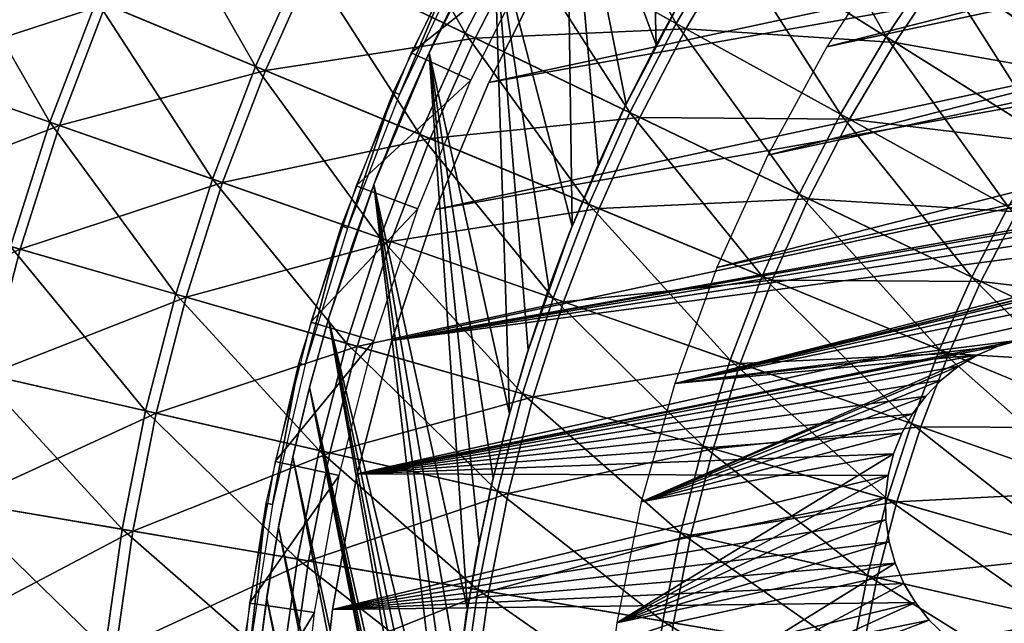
# Model space of a CAD drawing. Header units: millimetres. Extents: x -63 to 63, y -63 to 63.
# Tile 33 of 107: x -33 to -19, y 4 to 13. Entities that reach past the tile are written whole.
import ezdxf

# ---------------------------------------------------------------- set-up
doc = ezdxf.new("R2010")
doc.units = ezdxf.units.MM
doc.header["$LTSCALE"] = 106.095679
for name, color, linetype in [('1', 7, 'CONTINUOUS'), ('11', 7, 'CONTINUOUS'), ('15', 7, 'CONTINUOUS'), ('17', 7, 'CONTINUOUS'), ('18', 7, 'CONTINUOUS'), ('21', 7, 'CONTINUOUS'), ('24', 7, 'CONTINUOUS'), ('26', 7, 'CONTINUOUS'), ('3', 7, 'CONTINUOUS'), ('7', 7, 'CONTINUOUS')]:
    doc.layers.add(name, color=color, linetype=linetype)

msp = doc.modelspace()

# ---------------------------------------------------------------- linework, layer by layer
at = {"layer": '1', "color": 4, "linetype": 'Continuous'}
for points in [[(-27.51, 12.563, -29.793), (-25.678, 14.021, -0.193), (-26.544, 14.494, -29.793), (-27.51, 12.563, -29.793)], [(-26.613, 12.154, -0.193), (-25.678, 14.021, -0.193), (-27.51, 12.563, -29.793), (-26.613, 12.154, -0.193)], [(-28.336, 10.569, -29.793), (-26.613, 12.154, -0.193), (-27.51, 12.563, -29.793), (-28.336, 10.569, -29.793)], [(-27.412, 10.224, -0.193), (-26.613, 12.154, -0.193), (-28.336, 10.569, -29.793), (-27.412, 10.224, -0.193)], [(-29.018, 8.52, -29.793), (-27.412, 10.224, -0.193), (-28.336, 10.569, -29.793), (-29.018, 8.52, -29.793)], [(-28.071, 8.242, -0.193), (-27.412, 10.224, -0.193), (-29.018, 8.52, -29.793), (-28.071, 8.242, -0.193)], [(-29.552, 6.429, -29.793), (-28.071, 8.242, -0.193), (-29.018, 8.52, -29.793), (-29.552, 6.429, -29.793)], [(-28.588, 6.219, -0.193), (-28.071, 8.242, -0.193), (-29.552, 6.429, -29.793), (-28.588, 6.219, -0.193)], [(-29.935, 4.304, -29.793), (-28.588, 6.219, -0.193), (-29.552, 6.429, -29.793), (-29.935, 4.304, -29.793)], [(-28.959, 4.164, -0.193), (-28.588, 6.219, -0.193), (-29.935, 4.304, -29.793), (-28.959, 4.164, -0.193)], [(-30.166, 2.158, -29.793), (-28.959, 4.164, -0.193), (-29.935, 4.304, -29.793), (-30.166, 2.158, -29.793)], [(-29.182, 2.087, -0.193), (-28.959, 4.164, -0.193), (-30.166, 2.158, -29.793), (-29.182, 2.087, -0.193)]]:
    msp.add_3dface(points, dxfattribs=at)
at = {"layer": '11', "linetype": 'Continuous'}
for points in [[(-25.093, 15.767, 8.688), (-23.534, 13.007, 10.136), (-25.938, 14.335, 8.688), (-25.093, 15.767, 8.688)], [(-22.768, 14.306, 10.136), (-23.534, 13.007, 10.136), (-25.093, 15.767, 8.688), (-22.768, 14.306, 10.136)], [(-28.274, 15.626, 7.1), (-26.701, 12.859, 8.688), (-29.106, 14.016, 7.1), (-28.274, 15.626, 7.1)], [(-25.938, 14.335, 8.688), (-26.701, 12.859, 8.688), (-28.274, 15.626, 7.1), (-25.938, 14.335, 8.688)], [(-21.93, 15.56, 10.136), (-20.382, 12.807, 11.442), (-22.768, 14.306, 10.136), (-21.93, 15.56, 10.136)], [(-19.632, 13.93, 11.442), (-20.382, 12.807, 11.442), (-21.93, 15.56, 10.136), (-19.632, 13.93, 11.442)], [(-31.434, 15.138, 5.378), (-29.846, 12.362, 7.1), (-32.233, 13.351, 5.378), (-31.434, 15.138, 5.378)], [(-29.106, 14.016, 7.1), (-29.846, 12.362, 7.1), (-31.434, 15.138, 5.378), (-29.106, 14.016, 7.1)], [(-18.82, 15.009, 11.442), (-17.283, 12.263, 12.603), (-19.632, 13.93, 11.442), (-18.82, 15.009, 11.442)], [(-16.568, 13.213, 12.603), (-17.283, 12.263, 12.603), (-18.82, 15.009, 11.442), (-16.568, 13.213, 12.603)], [(-34.536, 14.305, 3.526), (-32.931, 11.523, 5.378), (-35.283, 12.346, 3.526), (-34.536, 14.305, 3.526)], [(-32.233, 13.351, 5.378), (-32.931, 11.523, 5.378), (-34.536, 14.305, 3.526), (-32.233, 13.351, 5.378)], [(-25.938, 14.335, 8.688), (-24.226, 11.667, 10.136), (-26.701, 12.859, 8.688), (-25.938, 14.335, 8.688)], [(-23.534, 13.007, 10.136), (-24.226, 11.667, 10.136), (-25.938, 14.335, 8.688), (-23.534, 13.007, 10.136)], [(-22.768, 14.306, 10.136), (-21.068, 11.644, 11.442), (-23.534, 13.007, 10.136), (-22.768, 14.306, 10.136)], [(-20.382, 12.807, 11.442), (-21.068, 11.644, 11.442), (-22.768, 14.306, 10.136), (-20.382, 12.807, 11.442)], [(-29.106, 14.016, 7.1), (-27.38, 11.341, 8.688), (-29.846, 12.362, 7.1), (-29.106, 14.016, 7.1)], [(-26.701, 12.859, 8.688), (-27.38, 11.341, 8.688), (-29.106, 14.016, 7.1), (-26.701, 12.859, 8.688)], [(-19.632, 13.93, 11.442), (-17.943, 11.275, 12.603), (-20.382, 12.807, 11.442), (-19.632, 13.93, 11.442)], [(-17.283, 12.263, 12.603), (-17.943, 11.275, 12.603), (-19.632, 13.93, 11.442), (-17.283, 12.263, 12.603)], [(-32.233, 13.351, 5.378), (-30.492, 10.67, 7.1), (-32.931, 11.523, 5.378), (-32.233, 13.351, 5.378)], [(-29.846, 12.362, 7.1), (-30.492, 10.67, 7.1), (-32.233, 13.351, 5.378), (-29.846, 12.362, 7.1)], [(-23.534, 13.007, 10.136), (-21.688, 10.444, 11.442), (-24.226, 11.667, 10.136), (-23.534, 13.007, 10.136)], [(-21.068, 11.644, 11.442), (-21.688, 10.444, 11.442), (-23.534, 13.007, 10.136), (-21.068, 11.644, 11.442)], [(-26.701, 12.859, 8.688), (-24.842, 10.29, 10.136), (-27.38, 11.341, 8.688), (-26.701, 12.859, 8.688)], [(-24.226, 11.667, 10.136), (-24.842, 10.29, 10.136), (-26.701, 12.859, 8.688), (-24.226, 11.667, 10.136)], [(-20.382, 12.807, 11.442), (-18.547, 10.251, 12.603), (-21.068, 11.644, 11.442), (-20.382, 12.807, 11.442)], [(-17.943, 11.275, 12.603), (-18.547, 10.251, 12.603), (-20.382, 12.807, 11.442), (-17.943, 11.275, 12.603)], [(-32.931, 11.523, 5.378), (-33.525, 9.658, 5.378), (-35.283, 12.346, 3.526), (-32.931, 11.523, 5.378)], [(-29.846, 12.362, 7.1), (-27.973, 9.788, 8.688), (-30.492, 10.67, 7.1), (-29.846, 12.362, 7.1)], [(-27.38, 11.341, 8.688), (-27.973, 9.788, 8.688), (-29.846, 12.362, 7.1), (-27.38, 11.341, 8.688)], [(-24.226, 11.667, 10.136), (-22.24, 9.212, 11.442), (-24.842, 10.29, 10.136), (-24.226, 11.667, 10.136)], [(-21.688, 10.444, 11.442), (-22.24, 9.212, 11.442), (-24.226, 11.667, 10.136), (-21.688, 10.444, 11.442)], [(-21.068, 11.644, 11.442), (-19.093, 9.195, 12.603), (-21.688, 10.444, 11.442), (-21.068, 11.644, 11.442)], [(-18.547, 10.251, 12.603), (-19.093, 9.195, 12.603), (-21.068, 11.644, 11.442), (-18.547, 10.251, 12.603)], [(-32.931, 11.523, 5.378), (-31.042, 8.943, 7.1), (-33.525, 9.658, 5.378), (-32.931, 11.523, 5.378)], [(-30.492, 10.67, 7.1), (-31.042, 8.943, 7.1), (-32.931, 11.523, 5.378), (-30.492, 10.67, 7.1)], [(-27.38, 11.341, 8.688), (-25.38, 8.881, 10.136), (-27.973, 9.788, 8.688), (-27.38, 11.341, 8.688)], [(-24.842, 10.29, 10.136), (-25.38, 8.881, 10.136), (-27.38, 11.341, 8.688), (-24.842, 10.29, 10.136)], [(-30.492, 10.67, 7.1), (-28.478, 8.204, 8.688), (-31.042, 8.943, 7.1), (-30.492, 10.67, 7.1)], [(-27.973, 9.788, 8.688), (-28.478, 8.204, 8.688), (-30.492, 10.67, 7.1), (-27.973, 9.788, 8.688)], [(-21.688, 10.444, 11.442), (-19.579, 8.11, 12.603), (-22.24, 9.212, 11.442), (-21.688, 10.444, 11.442)], [(-19.093, 9.195, 12.603), (-19.579, 8.11, 12.603), (-21.688, 10.444, 11.442), (-19.093, 9.195, 12.603)], [(-24.842, 10.29, 10.136), (-22.721, 7.951, 11.442), (-25.38, 8.881, 10.136), (-24.842, 10.29, 10.136)], [(-22.24, 9.212, 11.442), (-22.721, 7.951, 11.442), (-24.842, 10.29, 10.136), (-22.24, 9.212, 11.442)], [(-18.547, 10.251, 12.603), (-16.448, 7.921, 13.614), (-19.093, 9.195, 12.603), (-18.547, 10.251, 12.603)], [(-27.973, 9.788, 8.688), (-25.838, 7.444, 10.136), (-28.478, 8.204, 8.688), (-27.973, 9.788, 8.688)], [(-25.38, 8.881, 10.136), (-25.838, 7.444, 10.136), (-27.973, 9.788, 8.688), (-25.38, 8.881, 10.136)], [(-33.525, 9.658, 5.378), (-31.495, 7.188, 7.1), (-34.014, 7.763, 5.378), (-33.525, 9.658, 5.378)], [(-31.042, 8.943, 7.1), (-31.495, 7.188, 7.1), (-33.525, 9.658, 5.378), (-31.042, 8.943, 7.1)], [(-22.24, 9.212, 11.442), (-20.002, 6.999, 12.603), (-22.721, 7.951, 11.442), (-22.24, 9.212, 11.442)], [(-19.579, 8.11, 12.603), (-20.002, 6.999, 12.603), (-22.24, 9.212, 11.442), (-19.579, 8.11, 12.603)], [(-19.093, 9.195, 12.603), (-16.866, 6.986, 13.614), (-19.579, 8.11, 12.603), (-19.093, 9.195, 12.603)], [(-16.448, 7.921, 13.614), (-16.866, 6.986, 13.614), (-19.093, 9.195, 12.603), (-16.448, 7.921, 13.614)], [(-31.042, 8.943, 7.1), (-28.893, 6.595, 8.688), (-31.495, 7.188, 7.1), (-31.042, 8.943, 7.1)], [(-28.478, 8.204, 8.688), (-28.893, 6.595, 8.688), (-31.042, 8.943, 7.1), (-28.478, 8.204, 8.688)], [(-25.38, 8.881, 10.136), (-23.131, 6.664, 11.442), (-25.838, 7.444, 10.136), (-25.38, 8.881, 10.136)], [(-22.721, 7.951, 11.442), (-23.131, 6.664, 11.442), (-25.38, 8.881, 10.136), (-22.721, 7.951, 11.442)], [(-28.478, 8.204, 8.688), (-26.215, 5.983, 10.136), (-28.893, 6.595, 8.688), (-28.478, 8.204, 8.688)], [(-25.838, 7.444, 10.136), (-26.215, 5.983, 10.136), (-28.478, 8.204, 8.688), (-25.838, 7.444, 10.136)], [(-19.579, 8.11, 12.603), (-17.231, 6.029, 13.614), (-20.002, 6.999, 12.603), (-19.579, 8.11, 12.603)], [(-16.866, 6.986, 13.614), (-17.231, 6.029, 13.614), (-19.579, 8.11, 12.603), (-16.866, 6.986, 13.614)], [(-22.721, 7.951, 11.442), (-20.363, 5.867, 12.603), (-23.131, 6.664, 11.442), (-22.721, 7.951, 11.442)], [(-20.002, 6.999, 12.603), (-20.363, 5.867, 12.603), (-22.721, 7.951, 11.442), (-20.002, 6.999, 12.603)], [(-34.014, 7.763, 5.378), (-31.848, 5.411, 7.1), (-34.396, 5.844, 5.378), (-34.014, 7.763, 5.378)], [(-31.495, 7.188, 7.1), (-31.848, 5.411, 7.1), (-34.014, 7.763, 5.378), (-31.495, 7.188, 7.1)], [(-25.838, 7.444, 10.136), (-23.469, 5.357, 11.442), (-26.215, 5.983, 10.136), (-25.838, 7.444, 10.136)], [(-23.131, 6.664, 11.442), (-23.469, 5.357, 11.442), (-25.838, 7.444, 10.136), (-23.131, 6.664, 11.442)], [(-31.495, 7.188, 7.1), (-29.217, 4.964, 8.688), (-31.848, 5.411, 7.1), (-31.495, 7.188, 7.1)], [(-28.893, 6.595, 8.688), (-29.217, 4.964, 8.688), (-31.495, 7.188, 7.1), (-28.893, 6.595, 8.688)], [(-20.002, 6.999, 12.603), (-17.542, 5.054, 13.614), (-20.363, 5.867, 12.603), (-20.002, 6.999, 12.603)], [(-17.231, 6.029, 13.614), (-17.542, 5.054, 13.614), (-20.002, 6.999, 12.603), (-17.231, 6.029, 13.614)], [(-23.131, 6.664, 11.442), (-20.66, 4.716, 12.603), (-23.469, 5.357, 11.442), (-23.131, 6.664, 11.442)], [(-20.363, 5.867, 12.603), (-20.66, 4.716, 12.603), (-23.131, 6.664, 11.442), (-20.363, 5.867, 12.603)], [(-28.893, 6.595, 8.688), (-26.509, 4.504, 10.136), (-29.217, 4.964, 8.688), (-28.893, 6.595, 8.688)], [(-26.215, 5.983, 10.136), (-26.509, 4.504, 10.136), (-28.893, 6.595, 8.688), (-26.215, 5.983, 10.136)], [(-26.215, 5.983, 10.136), (-23.732, 4.032, 11.442), (-26.509, 4.504, 10.136), (-26.215, 5.983, 10.136)], [(-23.469, 5.357, 11.442), (-23.732, 4.032, 11.442), (-26.215, 5.983, 10.136), (-23.469, 5.357, 11.442)], [(-34.396, 5.844, 5.378), (-32.102, 3.617, 7.1), (-34.669, 3.906, 5.378), (-34.396, 5.844, 5.378)], [(-31.848, 5.411, 7.1), (-32.102, 3.617, 7.1), (-34.396, 5.844, 5.378), (-31.848, 5.411, 7.1)], [(-20.363, 5.867, 12.603), (-17.798, 4.062, 13.614), (-20.66, 4.716, 12.603), (-20.363, 5.867, 12.603)], [(-17.542, 5.054, 13.614), (-17.798, 4.062, 13.614), (-20.363, 5.867, 12.603), (-17.542, 5.054, 13.614)], [(-31.848, 5.411, 7.1), (-29.45, 3.318, 8.688), (-32.102, 3.617, 7.1), (-31.848, 5.411, 7.1)], [(-29.217, 4.964, 8.688), (-29.45, 3.318, 8.688), (-31.848, 5.411, 7.1), (-29.217, 4.964, 8.688)], [(-23.469, 5.357, 11.442), (-20.892, 3.55, 12.603), (-23.732, 4.032, 11.442), (-23.469, 5.357, 11.442)], [(-20.66, 4.716, 12.603), (-20.892, 3.55, 12.603), (-23.469, 5.357, 11.442), (-20.66, 4.716, 12.603)], [(-29.217, 4.964, 8.688), (-26.72, 3.011, 10.136), (-29.45, 3.318, 8.688), (-29.217, 4.964, 8.688)], [(-26.509, 4.504, 10.136), (-26.72, 3.011, 10.136), (-29.217, 4.964, 8.688), (-26.509, 4.504, 10.136)], [(-20.66, 4.716, 12.603), (-17.998, 3.058, 13.614), (-20.892, 3.55, 12.603), (-20.66, 4.716, 12.603)], [(-17.798, 4.062, 13.614), (-17.998, 3.058, 13.614), (-20.66, 4.716, 12.603), (-17.798, 4.062, 13.614)], [(-26.509, 4.504, 10.136), (-23.921, 2.695, 11.442), (-26.72, 3.011, 10.136), (-26.509, 4.504, 10.136)], [(-23.732, 4.032, 11.442), (-23.921, 2.695, 11.442), (-26.509, 4.504, 10.136), (-23.732, 4.032, 11.442)], [(-23.732, 4.032, 11.442), (-21.058, 2.373, 12.603), (-23.921, 2.695, 11.442), (-23.732, 4.032, 11.442)], [(-20.892, 3.55, 12.603), (-21.058, 2.373, 12.603), (-23.732, 4.032, 11.442), (-20.892, 3.55, 12.603)]]:
    msp.add_3dface(points, dxfattribs=at)
at = {"layer": '15', "color": 251, "linetype": 'Continuous', "true_color": 0x4c4c4c}
for points in [[(-27.238, 12.565, -236), (-26.705, 13.668, -36), (-26.27, 14.482, -236), (-27.238, 12.565, -236)], [(-27.18, 12.698, -36), (-26.705, 13.668, -36), (-27.238, 12.565, -236), (-27.18, 12.698, -36)], [(-28.069, 10.587, -236), (-27.62, 11.71, -36), (-27.238, 12.565, -236), (-28.069, 10.587, -236)], [(-27.62, 11.71, -36), (-27.18, 12.698, -36), (-27.238, 12.565, -236), (-27.62, 11.71, -36)], [(-28.025, 10.706, -36), (-27.62, 11.71, -36), (-28.069, 10.587, -236), (-28.025, 10.706, -36)], [(-28.392, 9.689, -36), (-28.025, 10.706, -36), (-28.069, 10.587, -236), (-28.392, 9.689, -36)], [(-28.749, 8.572, -236), (-28.392, 9.689, -36), (-28.069, 10.587, -236), (-28.749, 8.572, -236)], [(-28.723, 8.659, -36), (-28.392, 9.689, -36), (-28.749, 8.572, -236), (-28.723, 8.659, -36)], [(-29.017, 7.616, -36), (-28.723, 8.659, -36), (-28.749, 8.572, -236), (-29.017, 7.616, -36)], [(-29.034, 7.541, -236), (-29.017, 7.616, -36), (-28.749, 8.572, -236), (-29.034, 7.541, -236)], [(-29.285, 6.495, -236), (-29.273, 6.563, -36), (-29.034, 7.541, -236), (-29.285, 6.495, -236)], [(-29.273, 6.563, -36), (-29.017, 7.616, -36), (-29.034, 7.541, -236), (-29.273, 6.563, -36)], [(-29.491, 5.501, -36), (-29.273, 6.563, -36), (-29.285, 6.495, -236), (-29.491, 5.501, -36)], [(-29.499, 5.438, -236), (-29.491, 5.501, -36), (-29.285, 6.495, -236), (-29.499, 5.438, -236)], [(-29.671, 4.432, -36), (-29.491, 5.501, -36), (-29.499, 5.438, -236), (-29.671, 4.432, -36)], [(-29.676, 4.374, -236), (-29.671, 4.432, -36), (-29.499, 5.438, -236), (-29.676, 4.374, -236)], [(-29.815, 3.306, -236), (-29.812, 3.358, -36), (-29.676, 4.374, -236), (-29.815, 3.306, -236)], [(-29.812, 3.358, -36), (-29.671, 4.432, -36), (-29.676, 4.374, -236), (-29.812, 3.358, -36)]]:
    msp.add_3dface(points, dxfattribs=at)
at = {"layer": '17', "color": 251, "linetype": 'Continuous', "true_color": 0x4c4c4c}
for points in [[(-23.83, 12.685, -236), (-23.347, 13.556, -236), (-23.43, 13.419, -36), (-23.83, 12.685, -236)], [(-24.344, 11.677, -36), (-23.83, 12.685, -236), (-23.43, 13.419, -36), (-24.344, 11.677, -36)], [(-24.283, 11.794, -236), (-23.83, 12.685, -236), (-24.344, 11.677, -36), (-24.283, 11.794, -236)], [(-25.131, 9.87, -36), (-24.705, 10.886, -236), (-24.344, 11.677, -36), (-25.131, 9.87, -36)], [(-24.705, 10.886, -236), (-24.283, 11.794, -236), (-24.344, 11.677, -36), (-24.705, 10.886, -236)], [(-25.092, 9.965, -236), (-24.705, 10.886, -236), (-25.131, 9.87, -36), (-25.092, 9.965, -236)], [(-25.443, 9.035, -236), (-25.092, 9.965, -236), (-25.131, 9.87, -36), (-25.443, 9.035, -236)], [(-25.785, 8.01, -36), (-25.443, 9.035, -236), (-25.131, 9.87, -36), (-25.785, 8.01, -36)], [(-25.756, 8.099, -236), (-25.443, 9.035, -236), (-25.785, 8.01, -36), (-25.756, 8.099, -236)], [(-26.06, 7.062, -36), (-26.035, 7.146, -236), (-25.785, 8.01, -36), (-26.06, 7.062, -36)], [(-26.035, 7.146, -236), (-25.756, 8.099, -236), (-25.785, 8.01, -36), (-26.035, 7.146, -236)], [(-26.28, 6.178, -236), (-26.035, 7.146, -236), (-26.06, 7.062, -36), (-26.28, 6.178, -236)], [(-26.301, 6.104, -36), (-26.28, 6.178, -236), (-26.06, 7.062, -36), (-26.301, 6.104, -36)], [(-26.507, 5.138, -36), (-26.491, 5.197, -236), (-26.301, 6.104, -36), (-26.507, 5.138, -36)], [(-26.491, 5.197, -236), (-26.28, 6.178, -236), (-26.301, 6.104, -36), (-26.491, 5.197, -236)], [(-26.666, 4.208, -236), (-26.491, 5.197, -236), (-26.507, 5.138, -36), (-26.666, 4.208, -236)], [(-26.677, 4.164, -36), (-26.666, 4.208, -236), (-26.507, 5.138, -36), (-26.677, 4.164, -36)], [(-26.812, 3.185, -36), (-26.805, 3.216, -236), (-26.677, 4.164, -36), (-26.812, 3.185, -36)], [(-26.805, 3.216, -236), (-26.666, 4.208, -236), (-26.677, 4.164, -36), (-26.805, 3.216, -236)]]:
    msp.add_3dface(points, dxfattribs=at)
at = {"layer": '18', "color": 251, "linetype": 'Continuous', "true_color": 0x4c4c4c}
for points in [[(-25.181, 16.307, -236), (-23.967, 18.043, -236), (-23.83, 12.685, -236), (-25.181, 16.307, -236)], [(-23.967, 18.043, -236), (-23.347, 13.556, -236), (-23.83, 12.685, -236), (-23.967, 18.043, -236)], [(-26.27, 14.482, -236), (-25.181, 16.307, -236), (-25.092, 9.965, -236), (-26.27, 14.482, -236)], [(-25.181, 16.307, -236), (-23.83, 12.685, -236), (-24.283, 11.794, -236), (-25.181, 16.307, -236)], [(-25.181, 16.307, -236), (-24.283, 11.794, -236), (-24.705, 10.886, -236), (-25.181, 16.307, -236)], [(-25.181, 16.307, -236), (-24.705, 10.886, -236), (-25.092, 9.965, -236), (-25.181, 16.307, -236)], [(-27.238, 12.565, -236), (-26.27, 14.482, -236), (-26.035, 7.146, -236), (-27.238, 12.565, -236)], [(-26.27, 14.482, -236), (-25.092, 9.965, -236), (-25.443, 9.035, -236), (-26.27, 14.482, -236)], [(-26.27, 14.482, -236), (-25.443, 9.035, -236), (-25.756, 8.099, -236), (-26.27, 14.482, -236)], [(-26.27, 14.482, -236), (-25.756, 8.099, -236), (-26.035, 7.146, -236), (-26.27, 14.482, -236)], [(-28.069, 10.587, -236), (-27.238, 12.565, -236), (-26.666, 4.208, -236), (-28.069, 10.587, -236)], [(-27.238, 12.565, -236), (-26.035, 7.146, -236), (-26.28, 6.178, -236), (-27.238, 12.565, -236)], [(-27.238, 12.565, -236), (-26.28, 6.178, -236), (-26.491, 5.197, -236), (-27.238, 12.565, -236)], [(-27.238, 12.565, -236), (-26.491, 5.197, -236), (-26.666, 4.208, -236), (-27.238, 12.565, -236)], [(-28.749, 8.572, -236), (-28.069, 10.587, -236), (-26.972, 1.241, -236), (-28.749, 8.572, -236)], [(-28.069, 10.587, -236), (-26.666, 4.208, -236), (-26.805, 3.216, -236), (-28.069, 10.587, -236)], [(-28.069, 10.587, -236), (-26.805, 3.216, -236), (-26.907, 2.226, -236), (-28.069, 10.587, -236)], [(-28.069, 10.587, -236), (-26.907, 2.226, -236), (-26.972, 1.241, -236), (-28.069, 10.587, -236)], [(-29.034, 7.541, -236), (-28.749, 8.572, -236), (-26.945, -1.711, -236), (-29.034, 7.541, -236)], [(-28.749, 8.572, -236), (-26.972, 1.241, -236), (-26.999, 0.258, -236), (-28.749, 8.572, -236)], [(-28.749, 8.572, -236), (-26.999, 0.258, -236), (-26.99, -0.726, -236), (-28.749, 8.572, -236)], [(-28.749, 8.572, -236), (-26.99, -0.726, -236), (-26.945, -1.711, -236), (-28.749, 8.572, -236)], [(-23.996, -17.998, -236), (-29.285, 6.495, -236), (-29.034, 7.541, -236), (-23.996, -17.998, -236)], [(-23.996, -17.998, -236), (-29.034, 7.541, -236), (-26.399, -5.665, -236), (-23.996, -17.998, -236)], [(-26.399, -5.665, -236), (-29.034, 7.541, -236), (-26.59, -4.675, -236), (-26.399, -5.665, -236)], [(-29.034, 7.541, -236), (-26.945, -1.711, -236), (-26.863, -2.698, -236), (-29.034, 7.541, -236)], [(-29.034, 7.541, -236), (-26.863, -2.698, -236), (-26.745, -3.686, -236), (-29.034, 7.541, -236)], [(-29.034, 7.541, -236), (-26.745, -3.686, -236), (-26.59, -4.675, -236), (-29.034, 7.541, -236)], [(-24.634, -17.114, -236), (-29.499, 5.438, -236), (-29.285, 6.495, -236), (-24.634, -17.114, -236)], [(-23.996, -17.998, -236), (-24.634, -17.114, -236), (-29.285, 6.495, -236), (-23.996, -17.998, -236)], [(-25.24, -16.208, -236), (-29.676, 4.374, -236), (-29.499, 5.438, -236), (-25.24, -16.208, -236)], [(-24.634, -17.114, -236), (-25.24, -16.208, -236), (-29.499, 5.438, -236), (-24.634, -17.114, -236)], [(-25.811, -15.284, -236), (-29.815, 3.306, -236), (-29.676, 4.374, -236), (-25.811, -15.284, -236)], [(-25.24, -16.208, -236), (-25.811, -15.284, -236), (-29.676, 4.374, -236), (-25.24, -16.208, -236)]]:
    msp.add_3dface(points, dxfattribs=at)
at = {"layer": '21', "linetype": 'Continuous'}
for points in [[(-20.266, 14.207, -201), (-21.271, 12.653, -201), (12.653, 21.271, -201), (-20.266, 14.207, -201)], [(12.653, 21.271, -201), (-21.271, 12.653, -201), (14.207, 20.266, -201), (12.653, 21.271, -201)], [(-21.271, 12.653, -201), (-22.157, 11.028, -201), (14.207, 20.266, -201), (-21.271, 12.653, -201)], [(14.207, 20.266, -201), (-22.157, 11.028, -201), (15.682, 19.148, -201), (14.207, 20.266, -201)], [(-22.157, 11.028, -201), (-22.92, 9.341, -201), (15.682, 19.148, -201), (-22.157, 11.028, -201)], [(15.682, 19.148, -201), (-22.92, 9.341, -201), (17.069, 17.922, -201), (15.682, 19.148, -201)], [(-22.92, 9.341, -201), (-23.554, 7.602, -201), (17.069, 17.922, -201), (-22.92, 9.341, -201)], [(17.069, 17.922, -201), (-23.554, 7.602, -201), (-2.728, 12.711, -201), (17.069, 17.922, -201)], [(-2.728, 12.711, -201), (-23.554, 7.602, -201), (-3.825, 12.425, -201), (-2.728, 12.711, -201)], [(-3.825, 12.425, -201), (-23.554, 7.602, -201), (-4.893, 12.044, -201), (-3.825, 12.425, -201)], [(-4.893, 12.044, -201), (-23.554, 7.602, -201), (-5.924, 11.572, -201), (-4.893, 12.044, -201)], [(-5.924, 11.572, -201), (-23.554, 7.602, -201), (-6.91, 11.011, -201), (-5.924, 11.572, -201)], [(-6.91, 11.011, -201), (-23.554, 7.602, -201), (-18.379, 8.253, -201), (-6.91, 11.011, -201)], [(-18.379, 8.253, -201), (-23.554, 7.602, -201), (-18.699, 8.161, -201), (-18.379, 8.253, -201)], [(-18.699, 8.161, -201), (-23.554, 7.602, -201), (-19.006, 8.029, -201), (-18.699, 8.161, -201)], [(-23.554, 7.602, -201), (-24.056, 5.821, -201), (-19.006, 8.029, -201), (-23.554, 7.602, -201)], [(-19.006, 8.029, -201), (-24.056, 5.821, -201), (-19.292, 7.858, -201), (-19.006, 8.029, -201)], [(-19.292, 7.858, -201), (-24.056, 5.821, -201), (-19.554, 7.651, -201), (-19.292, 7.858, -201)], [(-19.554, 7.651, -201), (-24.056, 5.821, -201), (-19.786, 7.412, -201), (-19.554, 7.651, -201)], [(-19.786, 7.412, -201), (-24.056, 5.821, -201), (-19.985, 7.144, -201), (-19.786, 7.412, -201)], [(-19.985, 7.144, -201), (-24.056, 5.821, -201), (-20.147, 6.853, -201), (-19.985, 7.144, -201)], [(-20.147, 6.853, -201), (-24.056, 5.821, -201), (-20.27, 6.543, -201), (-20.147, 6.853, -201)], [(-24.056, 5.821, -201), (-24.424, 4.007, -201), (-20.27, 6.543, -201), (-24.056, 5.821, -201)], [(-20.27, 6.543, -201), (-24.424, 4.007, -201), (-20.352, 6.219, -201), (-20.27, 6.543, -201)], [(-20.352, 6.219, -201), (-24.424, 4.007, -201), (-20.39, 5.888, -201), (-20.352, 6.219, -201)], [(-20.39, 5.888, -201), (-24.424, 4.007, -201), (-20.385, 5.554, -201), (-20.39, 5.888, -201)], [(-20.385, 5.554, -201), (-24.424, 4.007, -201), (-20.337, 5.224, -201), (-20.385, 5.554, -201)], [(-20.337, 5.224, -201), (-24.424, 4.007, -201), (-20.246, 4.903, -201), (-20.337, 5.224, -201)], [(-24.424, 4.007, -201), (-24.655, 2.171, -201), (-20.246, 4.903, -201), (-24.424, 4.007, -201)], [(-20.246, 4.903, -201), (-24.655, 2.171, -201), (-20.113, 4.597, -201), (-20.246, 4.903, -201)], [(-20.113, 4.597, -201), (-24.655, 2.171, -201), (-19.942, 4.311, -201), (-20.113, 4.597, -201)], [(-19.942, 4.311, -201), (-24.655, 2.171, -201), (-19.735, 4.049, -201), (-19.942, 4.311, -201)], [(-19.735, 4.049, -201), (-24.655, 2.171, -201), (-19.496, 3.817, -201), (-19.735, 4.049, -201)]]:
    msp.add_3dface(points, dxfattribs=at)
at = {"layer": '24', "linetype": 'Continuous'}
for points in [[(19.053, 21.863, -238), (20.564, 20.448, -238), (-26.345, 12.121, -238), (19.053, 21.863, -238)], [(-25.414, 13.97, -238), (19.053, 21.863, -238), (-26.345, 12.121, -238), (-25.414, 13.97, -238)], [(20.564, 20.448, -238), (21.97, 18.929, -238), (-27.143, 10.211, -238), (20.564, 20.448, -238)], [(-26.345, 12.121, -238), (20.564, 20.448, -238), (-27.143, 10.211, -238), (-26.345, 12.121, -238)], [(21.97, 18.929, -238), (-2.728, 12.711, -238), (-27.802, 8.248, -238), (21.97, 18.929, -238)], [(-27.143, 10.211, -238), (21.97, 18.929, -238), (-27.802, 8.248, -238), (-27.143, 10.211, -238)], [(-2.728, 12.711, -238), (-3.825, 12.425, -238), (-27.802, 8.248, -238), (-2.728, 12.711, -238)], [(-3.825, 12.425, -238), (-4.893, 12.044, -238), (-27.802, 8.248, -238), (-3.825, 12.425, -238)], [(-4.893, 12.044, -238), (-5.924, 11.572, -238), (-27.802, 8.248, -238), (-4.893, 12.044, -238)], [(-5.924, 11.572, -238), (-6.91, 11.011, -238), (-27.802, 8.248, -238), (-5.924, 11.572, -238)], [(-27.802, 8.248, -238), (-6.91, 11.011, -238), (-28.32, 6.244, -238), (-27.802, 8.248, -238)], [(-28.32, 6.244, -238), (-6.91, 11.011, -238), (-18.379, 8.253, -238), (-28.32, 6.244, -238)], [(-18.699, 8.161, -238), (-28.32, 6.244, -238), (-18.379, 8.253, -238), (-18.699, 8.161, -238)], [(-19.006, 8.029, -238), (-28.32, 6.244, -238), (-18.699, 8.161, -238), (-19.006, 8.029, -238)], [(-19.292, 7.858, -238), (-28.32, 6.244, -238), (-19.006, 8.029, -238), (-19.292, 7.858, -238)], [(-19.554, 7.651, -238), (-28.32, 6.244, -238), (-19.292, 7.858, -238), (-19.554, 7.651, -238)], [(-19.786, 7.412, -238), (-28.32, 6.244, -238), (-19.554, 7.651, -238), (-19.786, 7.412, -238)], [(-19.985, 7.144, -238), (-28.32, 6.244, -238), (-19.786, 7.412, -238), (-19.985, 7.144, -238)], [(-20.147, 6.853, -238), (-28.32, 6.244, -238), (-19.985, 7.144, -238), (-20.147, 6.853, -238)], [(-20.27, 6.543, -238), (-28.32, 6.244, -238), (-20.147, 6.853, -238), (-20.27, 6.543, -238)], [(-20.352, 6.219, -238), (-28.32, 6.244, -238), (-20.27, 6.543, -238), (-20.352, 6.219, -238)], [(-28.693, 4.208, -238), (-28.32, 6.244, -238), (-20.352, 6.219, -238), (-28.693, 4.208, -238)], [(-20.39, 5.888, -238), (-28.693, 4.208, -238), (-20.352, 6.219, -238), (-20.39, 5.888, -238)], [(-20.385, 5.554, -238), (-28.693, 4.208, -238), (-20.39, 5.888, -238), (-20.385, 5.554, -238)], [(-20.337, 5.224, -238), (-28.693, 4.208, -238), (-20.385, 5.554, -238), (-20.337, 5.224, -238)], [(-20.246, 4.903, -238), (-28.693, 4.208, -238), (-20.337, 5.224, -238), (-20.246, 4.903, -238)], [(-20.113, 4.597, -238), (-28.693, 4.208, -238), (-20.246, 4.903, -238), (-20.113, 4.597, -238)], [(-19.942, 4.311, -238), (-28.693, 4.208, -238), (-20.113, 4.597, -238), (-19.942, 4.311, -238)], [(-28.92, 2.15, -238), (-28.693, 4.208, -238), (-19.942, 4.311, -238), (-28.92, 2.15, -238)], [(-19.735, 4.049, -238), (-28.92, 2.15, -238), (-19.942, 4.311, -238), (-19.735, 4.049, -238)], [(-19.496, 3.817, -238), (-28.92, 2.15, -238), (-19.735, 4.049, -238), (-19.496, 3.817, -238)]]:
    msp.add_3dface(points, dxfattribs=at)
at = {"layer": '26', "linetype": 'Continuous'}
for points in [[(-25.414, 13.97, -238), (-26.345, 12.121, -238), (-25.414, 13.97, -236), (-25.414, 13.97, -238)], [(-25.414, 13.97, -236), (-26.345, 12.121, -238), (-26.345, 12.121, -236), (-25.414, 13.97, -236)], [(-26.345, 12.121, -238), (-27.143, 10.211, -238), (-26.345, 12.121, -236), (-26.345, 12.121, -238)], [(-26.345, 12.121, -236), (-27.143, 10.211, -238), (-27.143, 10.211, -236), (-26.345, 12.121, -236)], [(-27.143, 10.211, -238), (-27.802, 8.248, -238), (-27.143, 10.211, -236), (-27.143, 10.211, -238)], [(-27.143, 10.211, -236), (-27.802, 8.248, -238), (-27.802, 8.248, -236), (-27.143, 10.211, -236)], [(-27.802, 8.248, -238), (-28.32, 6.244, -238), (-27.802, 8.248, -236), (-27.802, 8.248, -238)], [(-27.802, 8.248, -236), (-28.32, 6.244, -238), (-28.32, 6.244, -236), (-27.802, 8.248, -236)], [(-28.32, 6.244, -238), (-28.693, 4.208, -238), (-28.32, 6.244, -236), (-28.32, 6.244, -238)], [(-28.32, 6.244, -236), (-28.693, 4.208, -238), (-28.693, 4.208, -236), (-28.32, 6.244, -236)], [(-28.693, 4.208, -238), (-28.92, 2.15, -238), (-28.693, 4.208, -236), (-28.693, 4.208, -238)], [(-28.693, 4.208, -236), (-28.92, 2.15, -238), (-28.92, 2.15, -236), (-28.693, 4.208, -236)]]:
    msp.add_3dface(points, dxfattribs=at)
at = {"layer": '3', "color": 251, "linetype": 'Continuous', "true_color": 0x4c4c4c}
for points in [[(-26.848, 13.93, -30.203), (-27.684, 11.941, -35.754), (-27.773, 11.979, -30.203), (-26.848, 13.93, -30.203)], [(-26.762, 13.885, -35.754), (-27.684, 11.941, -35.754), (-26.848, 13.93, -30.203), (-26.762, 13.885, -35.754)], [(-27.773, 11.979, -30.203), (-28.465, 9.935, -35.754), (-28.557, 9.967, -30.203), (-27.773, 11.979, -30.203)], [(-27.684, 11.941, -35.754), (-28.465, 9.935, -35.754), (-27.773, 11.979, -30.203), (-27.684, 11.941, -35.754)], [(-28.557, 9.967, -30.203), (-29.102, 7.879, -35.754), (-29.195, 7.905, -30.203), (-28.557, 9.967, -30.203)], [(-28.465, 9.935, -35.754), (-29.102, 7.879, -35.754), (-28.557, 9.967, -30.203), (-28.465, 9.935, -35.754)], [(-29.195, 7.905, -30.203), (-29.59, 5.783, -35.754), (-29.685, 5.802, -30.203), (-29.195, 7.905, -30.203)], [(-29.102, 7.879, -35.754), (-29.59, 5.783, -35.754), (-29.195, 7.905, -30.203), (-29.102, 7.879, -35.754)], [(-29.685, 5.802, -30.203), (-29.927, 3.658, -35.754), (-30.023, 3.669, -30.203), (-29.685, 5.802, -30.203)], [(-29.59, 5.783, -35.754), (-29.927, 3.658, -35.754), (-29.685, 5.802, -30.203), (-29.59, 5.783, -35.754)]]:
    msp.add_3dface(points, dxfattribs=at)
at = {"layer": '7', "linetype": 'Continuous'}
for points in [[(-35.157, 12.302, 5.518), (-32.094, 13.294, 7.304), (-34.412, 14.254, 5.518), (-35.157, 12.302, 5.518)], [(-26.551, 12.786, 10.491), (-25.793, 14.255, 10.491), (-28.96, 13.946, 8.963), (-26.551, 12.786, 10.491)], [(-26.551, 12.786, 10.491), (-23.389, 12.927, 11.884), (-25.793, 14.255, 10.491), (-26.551, 12.786, 10.491)], [(-23.389, 12.927, 11.884), (-22.628, 14.218, 11.884), (-25.793, 14.255, 10.491), (-23.389, 12.927, 11.884)], [(-23.389, 12.927, 11.884), (-20.247, 12.722, 13.14), (-22.628, 14.218, 11.884), (-23.389, 12.927, 11.884)], [(-20.247, 12.722, 13.14), (-19.502, 13.837, 13.14), (-22.628, 14.218, 11.884), (-20.247, 12.722, 13.14)], [(-29.697, 12.301, 8.963), (-28.96, 13.946, 8.963), (-32.094, 13.294, 7.304), (-29.697, 12.301, 8.963)], [(-29.697, 12.301, 8.963), (-26.551, 12.786, 10.491), (-28.96, 13.946, 8.963), (-29.697, 12.301, 8.963)], [(-20.247, 12.722, 13.14), (-17.161, 12.176, 14.255), (-19.502, 13.837, 13.14), (-20.247, 12.722, 13.14)], [(-17.161, 12.176, 14.255), (-16.451, 13.119, 14.255), (-19.502, 13.837, 13.14), (-17.161, 12.176, 14.255)], [(-32.789, 11.473, 7.304), (-32.094, 13.294, 7.304), (-35.157, 12.302, 5.518), (-32.789, 11.473, 7.304)], [(-32.789, 11.473, 7.304), (-29.697, 12.301, 8.963), (-32.094, 13.294, 7.304), (-32.789, 11.473, 7.304)], [(-24.077, 11.595, 11.884), (-23.389, 12.927, 11.884), (-26.551, 12.786, 10.491), (-24.077, 11.595, 11.884)], [(-24.077, 11.595, 11.884), (-20.928, 11.567, 13.14), (-23.389, 12.927, 11.884), (-24.077, 11.595, 11.884)], [(-20.928, 11.567, 13.14), (-20.247, 12.722, 13.14), (-23.389, 12.927, 11.884), (-20.928, 11.567, 13.14)], [(-27.227, 11.278, 10.491), (-26.551, 12.786, 10.491), (-29.697, 12.301, 8.963), (-27.227, 11.278, 10.491)], [(-27.227, 11.278, 10.491), (-24.077, 11.595, 11.884), (-26.551, 12.786, 10.491), (-27.227, 11.278, 10.491)], [(-20.928, 11.567, 13.14), (-17.816, 11.195, 14.255), (-20.247, 12.722, 13.14), (-20.928, 11.567, 13.14)], [(-17.816, 11.195, 14.255), (-17.161, 12.176, 14.255), (-20.247, 12.722, 13.14), (-17.816, 11.195, 14.255)], [(-35.791, 10.311, 5.518), (-32.789, 11.473, 7.304), (-35.157, 12.302, 5.518), (-35.791, 10.311, 5.518)], [(-30.34, 10.616, 8.963), (-29.697, 12.301, 8.963), (-32.789, 11.473, 7.304), (-30.34, 10.616, 8.963)], [(-30.34, 10.616, 8.963), (-27.227, 11.278, 10.491), (-29.697, 12.301, 8.963), (-30.34, 10.616, 8.963)], [(-24.69, 10.227, 11.884), (-24.077, 11.595, 11.884), (-27.227, 11.278, 10.491), (-24.69, 10.227, 11.884)], [(-24.69, 10.227, 11.884), (-21.544, 10.375, 13.14), (-24.077, 11.595, 11.884), (-24.69, 10.227, 11.884)], [(-21.544, 10.375, 13.14), (-20.928, 11.567, 13.14), (-24.077, 11.595, 11.884), (-21.544, 10.375, 13.14)], [(-21.544, 10.375, 13.14), (-18.416, 10.178, 14.255), (-20.928, 11.567, 13.14), (-21.544, 10.375, 13.14)], [(-18.416, 10.178, 14.255), (-17.816, 11.195, 14.255), (-20.928, 11.567, 13.14), (-18.416, 10.178, 14.255)], [(-33.38, 9.617, 7.304), (-32.789, 11.473, 7.304), (-35.791, 10.311, 5.518), (-33.38, 9.617, 7.304)], [(-33.38, 9.617, 7.304), (-30.34, 10.616, 8.963), (-32.789, 11.473, 7.304), (-33.38, 9.617, 7.304)], [(-27.816, 9.733, 10.491), (-27.227, 11.278, 10.491), (-30.34, 10.616, 8.963), (-27.816, 9.733, 10.491)], [(-27.816, 9.733, 10.491), (-24.69, 10.227, 11.884), (-27.227, 11.278, 10.491), (-27.816, 9.733, 10.491)], [(-30.887, 8.898, 8.963), (-30.34, 10.616, 8.963), (-33.38, 9.617, 7.304), (-30.887, 8.898, 8.963)], [(-30.887, 8.898, 8.963), (-27.816, 9.733, 10.491), (-30.34, 10.616, 8.963), (-30.887, 8.898, 8.963)], [(-22.092, 9.151, 13.14), (-21.544, 10.375, 13.14), (-24.69, 10.227, 11.884), (-22.092, 9.151, 13.14)], [(-22.092, 9.151, 13.14), (-18.958, 9.13, 14.255), (-21.544, 10.375, 13.14), (-22.092, 9.151, 13.14)], [(-18.958, 9.13, 14.255), (-18.416, 10.178, 14.255), (-21.544, 10.375, 13.14), (-18.958, 9.13, 14.255)], [(-36.313, 8.288, 5.518), (-33.38, 9.617, 7.304), (-35.791, 10.311, 5.518), (-36.313, 8.288, 5.518)], [(-25.224, 8.826, 11.884), (-24.69, 10.227, 11.884), (-27.816, 9.733, 10.491), (-25.224, 8.826, 11.884)], [(-25.224, 8.826, 11.884), (-22.092, 9.151, 13.14), (-24.69, 10.227, 11.884), (-25.224, 8.826, 11.884)], [(-18.958, 9.13, 14.255), (-15.858, 8.765, 15.227), (-18.416, 10.178, 14.255), (-18.958, 9.13, 14.255)], [(-33.867, 7.73, 7.304), (-33.38, 9.617, 7.304), (-36.313, 8.288, 5.518), (-33.867, 7.73, 7.304)], [(-33.867, 7.73, 7.304), (-30.887, 8.898, 8.963), (-33.38, 9.617, 7.304), (-33.867, 7.73, 7.304)], [(-28.318, 8.158, 10.491), (-27.816, 9.733, 10.491), (-30.887, 8.898, 8.963), (-28.318, 8.158, 10.491)], [(-28.318, 8.158, 10.491), (-25.224, 8.826, 11.884), (-27.816, 9.733, 10.491), (-28.318, 8.158, 10.491)], [(-22.57, 7.898, 13.14), (-22.092, 9.151, 13.14), (-25.224, 8.826, 11.884), (-22.57, 7.898, 13.14)], [(-22.57, 7.898, 13.14), (-19.44, 8.052, 14.255), (-22.092, 9.151, 13.14), (-22.57, 7.898, 13.14)], [(-19.44, 8.052, 14.255), (-18.958, 9.13, 14.255), (-22.092, 9.151, 13.14), (-19.44, 8.052, 14.255)], [(-19.44, 8.052, 14.255), (-16.325, 7.862, 15.227), (-18.958, 9.13, 14.255), (-19.44, 8.052, 14.255)], [(-16.325, 7.862, 15.227), (-15.858, 8.765, 15.227), (-18.958, 9.13, 14.255), (-16.325, 7.862, 15.227)], [(-31.337, 7.153, 8.963), (-30.887, 8.898, 8.963), (-33.867, 7.73, 7.304), (-31.337, 7.153, 8.963)], [(-31.337, 7.153, 8.963), (-28.318, 8.158, 10.491), (-30.887, 8.898, 8.963), (-31.337, 7.153, 8.963)], [(-25.679, 7.398, 11.884), (-25.224, 8.826, 11.884), (-28.318, 8.158, 10.491), (-25.679, 7.398, 11.884)], [(-25.679, 7.398, 11.884), (-22.57, 7.898, 13.14), (-25.224, 8.826, 11.884), (-25.679, 7.398, 11.884)], [(-28.731, 6.558, 10.491), (-28.318, 8.158, 10.491), (-31.337, 7.153, 8.963), (-28.731, 6.558, 10.491)], [(-28.731, 6.558, 10.491), (-25.679, 7.398, 11.884), (-28.318, 8.158, 10.491), (-28.731, 6.558, 10.491)], [(-19.861, 6.95, 14.255), (-19.44, 8.052, 14.255), (-22.57, 7.898, 13.14), (-19.861, 6.95, 14.255)], [(-19.861, 6.95, 14.255), (-16.74, 6.934, 15.227), (-19.44, 8.052, 14.255), (-19.861, 6.95, 14.255)], [(-16.74, 6.934, 15.227), (-16.325, 7.862, 15.227), (-19.44, 8.052, 14.255), (-16.74, 6.934, 15.227)], [(-22.977, 6.62, 13.14), (-22.57, 7.898, 13.14), (-25.679, 7.398, 11.884), (-22.977, 6.62, 13.14)], [(-22.977, 6.62, 13.14), (-19.861, 6.95, 14.255), (-22.57, 7.898, 13.14), (-22.977, 6.62, 13.14)], [(-34.247, 5.819, 7.304), (-31.337, 7.153, 8.963), (-33.867, 7.73, 7.304), (-34.247, 5.819, 7.304)], [(-26.054, 5.947, 11.884), (-25.679, 7.398, 11.884), (-28.731, 6.558, 10.491), (-26.054, 5.947, 11.884)], [(-26.054, 5.947, 11.884), (-22.977, 6.62, 13.14), (-25.679, 7.398, 11.884), (-26.054, 5.947, 11.884)], [(-31.689, 5.384, 8.963), (-31.337, 7.153, 8.963), (-34.247, 5.819, 7.304), (-31.689, 5.384, 8.963)], [(-31.689, 5.384, 8.963), (-28.731, 6.558, 10.491), (-31.337, 7.153, 8.963), (-31.689, 5.384, 8.963)], [(-20.219, 5.825, 14.255), (-19.861, 6.95, 14.255), (-22.977, 6.62, 13.14), (-20.219, 5.825, 14.255)], [(-20.219, 5.825, 14.255), (-17.102, 5.984, 15.227), (-19.861, 6.95, 14.255), (-20.219, 5.825, 14.255)], [(-17.102, 5.984, 15.227), (-16.74, 6.934, 15.227), (-19.861, 6.95, 14.255), (-17.102, 5.984, 15.227)], [(-29.053, 4.936, 10.491), (-28.731, 6.558, 10.491), (-31.689, 5.384, 8.963), (-29.053, 4.936, 10.491)], [(-29.053, 4.936, 10.491), (-26.054, 5.947, 11.884), (-28.731, 6.558, 10.491), (-29.053, 4.936, 10.491)], [(-23.312, 5.321, 13.14), (-22.977, 6.62, 13.14), (-26.054, 5.947, 11.884), (-23.312, 5.321, 13.14)], [(-23.312, 5.321, 13.14), (-20.219, 5.825, 14.255), (-22.977, 6.62, 13.14), (-23.312, 5.321, 13.14)], [(-26.346, 4.476, 11.884), (-26.054, 5.947, 11.884), (-29.053, 4.936, 10.491), (-26.346, 4.476, 11.884)], [(-26.346, 4.476, 11.884), (-23.312, 5.321, 13.14), (-26.054, 5.947, 11.884), (-26.346, 4.476, 11.884)], [(-17.411, 5.016, 15.227), (-17.102, 5.984, 15.227), (-20.219, 5.825, 14.255), (-17.411, 5.016, 15.227)], [(-34.52, 3.889, 7.304), (-31.689, 5.384, 8.963), (-34.247, 5.819, 7.304), (-34.52, 3.889, 7.304)], [(-20.514, 4.682, 14.255), (-20.219, 5.825, 14.255), (-23.312, 5.321, 13.14), (-20.514, 4.682, 14.255)], [(-20.514, 4.682, 14.255), (-17.411, 5.016, 15.227), (-20.219, 5.825, 14.255), (-20.514, 4.682, 14.255)], [(-31.941, 3.599, 8.963), (-31.689, 5.384, 8.963), (-34.52, 3.889, 7.304), (-31.941, 3.599, 8.963)], [(-31.941, 3.599, 8.963), (-29.053, 4.936, 10.491), (-31.689, 5.384, 8.963), (-31.941, 3.599, 8.963)], [(-23.574, 4.005, 13.14), (-23.312, 5.321, 13.14), (-26.346, 4.476, 11.884), (-23.574, 4.005, 13.14)], [(-23.574, 4.005, 13.14), (-20.514, 4.682, 14.255), (-23.312, 5.321, 13.14), (-23.574, 4.005, 13.14)], [(-29.285, 3.3, 10.491), (-29.053, 4.936, 10.491), (-31.941, 3.599, 8.963), (-29.285, 3.3, 10.491)], [(-29.285, 3.3, 10.491), (-26.346, 4.476, 11.884), (-29.053, 4.936, 10.491), (-29.285, 3.3, 10.491)], [(-17.665, 4.032, 15.227), (-17.411, 5.016, 15.227), (-20.514, 4.682, 14.255), (-17.665, 4.032, 15.227)], [(-20.744, 3.525, 14.255), (-20.514, 4.682, 14.255), (-23.574, 4.005, 13.14), (-20.744, 3.525, 14.255)], [(-20.744, 3.525, 14.255), (-17.665, 4.032, 15.227), (-20.514, 4.682, 14.255), (-20.744, 3.525, 14.255)], [(-26.556, 2.992, 11.884), (-26.346, 4.476, 11.884), (-29.285, 3.3, 10.491), (-26.556, 2.992, 11.884)], [(-26.556, 2.992, 11.884), (-23.574, 4.005, 13.14), (-26.346, 4.476, 11.884), (-26.556, 2.992, 11.884)], [(-23.762, 2.677, 13.14), (-23.574, 4.005, 13.14), (-26.556, 2.992, 11.884), (-23.762, 2.677, 13.14)], [(-23.762, 2.677, 13.14), (-20.744, 3.525, 14.255), (-23.574, 4.005, 13.14), (-23.762, 2.677, 13.14)], [(-17.863, 3.035, 15.227), (-17.665, 4.032, 15.227), (-20.744, 3.525, 14.255), (-17.863, 3.035, 15.227)]]:
    msp.add_3dface(points, dxfattribs=at)

doc.saveas('drawing.dxf')
